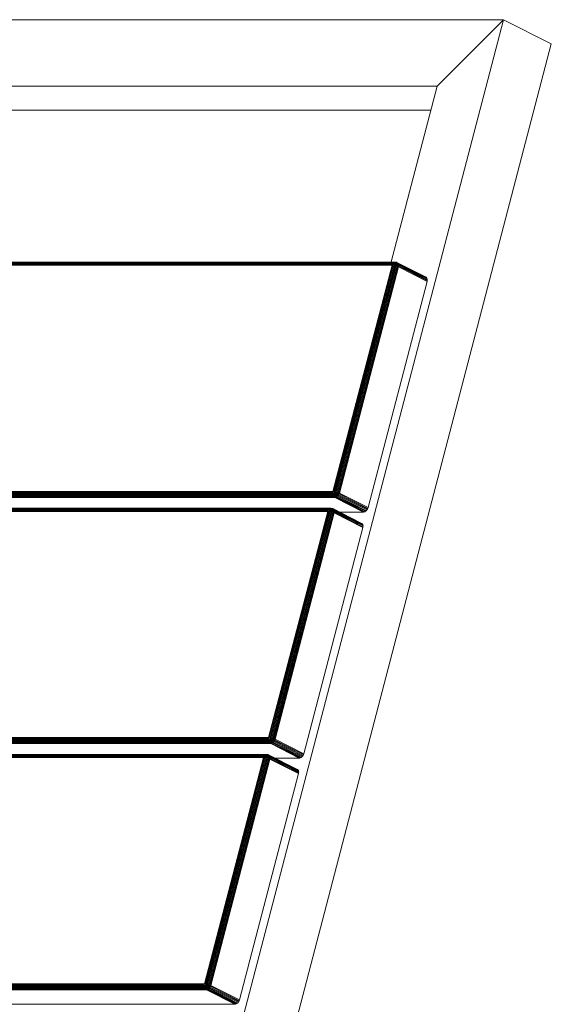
# Model space of a CAD drawing. Header units: millimetres. Extents: x -56182 to 286826, y -36685 to 98759.
# Tile 47 of 97: x -50226 to -50000, y 355 to 773. Entities that reach past the tile are written whole.
import ezdxf

# ---------------------------------------------------------------- set-up
doc = ezdxf.new("R2010")
doc.units = ezdxf.units.MM
doc.layers.add('Furniture-1', color=7, linetype='Continuous', lineweight=9, true_color=0xaaaaaa)
doc.layers.add('Kohvikutool-1', color=7, linetype='Continuous', lineweight=9, true_color=0xaaaaaa)

# ---------------------------------------------------------------- blocks, each defined once
blk = doc.blocks.new('MA_Kohvikultool - Kohvikutool_DWG-V226-Sisevaade 1')
at = {"layer": 'Kohvikutool-1'}
for p, q in [((-50333.69, 772.99), (-50020.37, 772.99)), ((-50020.37, 772.99), (-50130.84, 350.13)), ((-50048.62, 744.8), (-50020.37, 772.99)), ((-50020.37, 772.99), (-50048.62, 744.8)), ((-50020.37, 772.99), (-50000.13, 762.73)), ((-50000.13, 762.73), (-50020.37, 772.99)), ((-50110.61, 339.87), (-50000.13, 762.73)), ((-50048.62, 744.8), (-50320.16, 744.8)), ((-50068.26, 669.63), (-50048.62, 744.8)), ((-50299.93, 734.54), (-50051.3, 734.54)), ((-50371.06, 669.36), (-50067.49, 669.36)), ((-50370.84, 669.63), (-50067.27, 669.63)), ((-50370.59, 669.84), (-50067.02, 669.84)), ((-50370.31, 669.98), (-50066.74, 669.98)), ((-50370.02, 670.03), (-50066.45, 670.03)), ((-50067.65, 669.04), (-50067.49, 669.36)), ((-50067.49, 669.36), (-50067.27, 669.63)), ((-50067.44, 669.35), (-50067.14, 669.61)), ((-50067.14, 669.61), (-50067.31, 669.31)), ((-50067.31, 669.31), (-50067.01, 669.56)), ((-50067.27, 669.63), (-50067.02, 669.84)), ((-50067.14, 669.61), (-50067.27, 669.63)), ((-50067.24, 669.24), (-50067.01, 669.56)), ((-50067.24, 669.24), (-50066.9, 669.46)), ((-50067.18, 669.15), (-50066.9, 669.46)), ((-50067.18, 669.15), (-50066.81, 669.33)), ((-50066.85, 669.82), (-50067.14, 669.61)), ((-50067.14, 669.61), (-50067.01, 669.56)), ((-50067.14, 669.04), (-50066.81, 669.33)), ((-50067.14, 669.04), (-50066.76, 669.17)), ((-50067.13, 668.92), (-50066.76, 669.17)), ((-50067.02, 669.84), (-50066.74, 669.98)), ((-50066.85, 669.82), (-50067.02, 669.84)), ((-50067.01, 669.56), (-50066.68, 669.75)), ((-50067.01, 669.56), (-50066.9, 669.46)), ((-50066.9, 669.46), (-50066.54, 669.63)), ((-50066.9, 669.46), (-50066.81, 669.33)), ((-50066.54, 669.95), (-50066.85, 669.82)), ((-50066.85, 669.82), (-50066.68, 669.75)), ((-50066.81, 669.33), (-50066.43, 669.45)), ((-50066.81, 669.33), (-50066.76, 669.17)), ((-50066.76, 669.17), (-50066.35, 669.24)), ((-50066.76, 669.17), (-50066.74, 668.98)), ((-50066.74, 669.98), (-50066.45, 670.03)), ((-50066.54, 669.95), (-50066.74, 669.98)), ((-50066.68, 669.75), (-50066.34, 669.87)), ((-50066.68, 669.75), (-50066.54, 669.63)), ((-50066.23, 670), (-50066.54, 669.95)), ((-50066.54, 669.95), (-50066.34, 669.87)), ((-50066.54, 669.63), (-50066.17, 669.72)), ((-50066.54, 669.63), (-50066.43, 669.45)), ((-50066.45, 670.03), (-50066.18, 670)), ((-50066.23, 670), (-50066.45, 670.03)), ((-50066.43, 669.45), (-50066.04, 669.52)), ((-50066.43, 669.45), (-50066.35, 669.24)), ((-50066.35, 669.24), (-50065.95, 669.26)), ((-50066.35, 669.24), (-50066.32, 669)), ((-50066.34, 669.87), (-50066.01, 669.91)), ((-50066.34, 669.87), (-50066.17, 669.72)), ((-50065.94, 669.97), (-50066.23, 670)), ((-50066.23, 670), (-50066.01, 669.91)), ((-50066.18, 670), (-50065.92, 669.91)), ((-50065.94, 669.97), (-50066.18, 670)), ((-50066.17, 669.72), (-50065.82, 669.74)), ((-50066.17, 669.72), (-50066.04, 669.52)), ((-50066.04, 669.52), (-50065.67, 669.52)), ((-50066.04, 669.52), (-50065.95, 669.26)), ((-50066.01, 669.91), (-50065.71, 669.87)), ((-50066.01, 669.91), (-50065.82, 669.74)), ((-50065.95, 669.26), (-50065.58, 669.24)), ((-50065.95, 669.26), (-50065.92, 668.98)), ((-50065.71, 669.87), (-50065.94, 669.97)), ((-50065.94, 669.97), (-50065.68, 669.88)), ((-50065.92, 669.91), (-50053.78, 663.75)), ((-50065.68, 669.88), (-50065.92, 669.91)), ((-50065.82, 669.74), (-50065.51, 669.7)), ((-50065.82, 669.74), (-50065.67, 669.52)), ((-50065.51, 669.7), (-50065.71, 669.87)), ((-50065.71, 669.87), (-50065.45, 669.78)), ((-50065.45, 669.78), (-50065.68, 669.88)), ((-50053.54, 663.72), (-50065.68, 669.88)), ((-50065.67, 669.52), (-50065.35, 669.46)), ((-50065.67, 669.52), (-50065.58, 669.24)), ((-50065.58, 669.24), (-50065.25, 669.17)), ((-50065.58, 669.24), (-50065.54, 668.92)), ((-50065.35, 669.46), (-50065.51, 669.7)), ((-50065.51, 669.7), (-50065.24, 669.6)), ((-50065.24, 669.6), (-50065.45, 669.78)), ((-50065.45, 669.78), (-50053.3, 663.62)), ((-50065.25, 669.17), (-50065.35, 669.46)), ((-50065.35, 669.46), (-50065.08, 669.36)), ((-50065.21, 668.83), (-50065.25, 669.17)), ((-50065.25, 669.17), (-50064.98, 669.06)), ((-50065.08, 669.36), (-50065.24, 669.6)), ((-50065.24, 669.6), (-50053.1, 663.45)), ((-50064.98, 669.06), (-50065.08, 669.36)), ((-50065.08, 669.36), (-50052.94, 663.2)), ((-50371.33, 668.71), (-50067.76, 668.71)), ((-50371.22, 669.04), (-50067.65, 669.04)), ((-50067.76, 668.71), (-50092.87, 572.63)), ((-50092.59, 572.62), (-50067.49, 668.7)), ((-50092.26, 572.58), (-50067.16, 668.67)), ((-50091.88, 572.52), (-50066.78, 668.6)), ((-50091.49, 572.43), (-50066.38, 668.51)), ((-50091.09, 572.32), (-50065.99, 668.4)), ((-50090.72, 572.2), (-50065.62, 668.28)), ((-50090.39, 572.07), (-50065.29, 668.15)), ((-50065.02, 668.03), (-50090.12, 571.95)), ((-50067.76, 668.71), (-50067.65, 669.04)), ((-50067.48, 668.73), (-50067.76, 668.71)), ((-50067.14, 668.73), (-50067.49, 668.7)), ((-50067.16, 668.67), (-50066.78, 668.6)), ((-50067.14, 668.73), (-50066.75, 668.79)), ((-50067.13, 668.92), (-50066.74, 668.98)), ((-50067.13, 668.79), (-50066.74, 668.98)), ((-50066.75, 668.79), (-50067.13, 668.79)), ((-50066.78, 668.6), (-50066.75, 668.79)), ((-50066.78, 668.6), (-50066.38, 668.51)), ((-50066.74, 668.98), (-50066.75, 668.79)), ((-50066.75, 668.79), (-50066.34, 668.76)), ((-50066.74, 668.98), (-50066.32, 669)), ((-50066.38, 668.51), (-50066.34, 668.76)), ((-50066.38, 668.51), (-50065.99, 668.4)), ((-50066.32, 669), (-50066.34, 668.76)), ((-50066.34, 668.76), (-50065.93, 668.69)), ((-50066.32, 669), (-50065.92, 668.98)), ((-50065.99, 668.4), (-50065.93, 668.69)), ((-50065.99, 668.4), (-50065.62, 668.28)), ((-50065.92, 668.98), (-50065.93, 668.69)), ((-50065.93, 668.69), (-50065.55, 668.6)), ((-50065.92, 668.98), (-50065.54, 668.92)), ((-50065.62, 668.28), (-50065.29, 668.15)), ((-50065.54, 668.92), (-50065.55, 668.6)), ((-50065.55, 668.6), (-50065.23, 668.49)), ((-50065.54, 668.92), (-50065.21, 668.83)), ((-50065.29, 668.15), (-50065.02, 668.03)), ((-50065.23, 668.49), (-50065.21, 668.83)), ((-50065.23, 668.49), (-50064.96, 668.37)), ((-50065.21, 668.83), (-50064.94, 668.72)), ((-50052.88, 661.87), (-50065.02, 668.03)), ((-50064.94, 668.72), (-50064.98, 669.06)), ((-50064.98, 669.06), (-50052.84, 662.9)), ((-50064.96, 668.37), (-50064.94, 668.72)), ((-50064.96, 668.37), (-50052.81, 662.22)), ((-50064.94, 668.72), (-50052.8, 662.57)), ((-50077.98, 565.79), (-50052.88, 661.87)), ((-50053.78, 663.75), (-50056.59, 663.75)), ((-50053.78, 663.75), (-50053.54, 663.72)), ((-50053.54, 663.72), (-50053.3, 663.62)), ((-50053.3, 663.62), (-50053.1, 663.45)), ((-50053.1, 663.45), (-50052.94, 663.2)), ((-50052.94, 663.2), (-50052.84, 662.9)), ((-50052.81, 662.22), (-50052.88, 661.87)), ((-50052.84, 662.9), (-50052.8, 662.57)), ((-50052.8, 662.57), (-50052.81, 662.22)), ((-50092.95, 571.89), (-50396.52, 571.89)), ((-50092.93, 572.28), (-50396.5, 572.28)), ((-50092.91, 571.49), (-50396.48, 571.49)), ((-50092.87, 572.63), (-50396.43, 572.63)), ((-50092.82, 571.1), (-50396.39, 571.1)), ((-50092.67, 570.75), (-50396.23, 570.75)), ((-50396.04, 570.45), (-50092.47, 570.45)), ((-50092.24, 570.22), (-50395.81, 570.22)), ((-50395.58, 570.07), (-50092.01, 570.07)), ((-50092.95, 571.89), (-50092.91, 571.49)), ((-50092.9, 571.9), (-50092.93, 572.28)), ((-50092.91, 572.28), (-50092.87, 572.63)), ((-50092.91, 571.49), (-50092.77, 571.51)), ((-50092.91, 571.49), (-50092.82, 571.1)), ((-50092.9, 571.9), (-50092.77, 571.51)), ((-50092.87, 572.63), (-50092.59, 572.62)), ((-50092.86, 571.9), (-50092.61, 571.56)), ((-50092.77, 571.51), (-50092.86, 571.9)), ((-50092.82, 571.1), (-50092.63, 571.12)), ((-50092.82, 571.1), (-50092.67, 570.75)), ((-50092.61, 571.56), (-50092.77, 571.51)), ((-50092.77, 571.51), (-50092.63, 571.12)), ((-50092.75, 571.94), (-50092.45, 571.66)), ((-50092.75, 571.94), (-50092.61, 571.56)), ((-50092.67, 570.75), (-50092.45, 570.77)), ((-50092.67, 570.75), (-50092.47, 570.45)), ((-50092.64, 572), (-50092.3, 571.79)), ((-50092.64, 572), (-50092.45, 571.66)), ((-50092.43, 571.19), (-50092.63, 571.12)), ((-50092.63, 571.12), (-50092.45, 570.77)), ((-50092.45, 571.66), (-50092.61, 571.56)), ((-50092.61, 571.56), (-50092.43, 571.19)), ((-50092.26, 572.58), (-50092.59, 572.62)), ((-50092.54, 572.09), (-50092.15, 571.96)), ((-50092.54, 572.09), (-50092.3, 571.79)), ((-50092.23, 570.48), (-50092.47, 570.45)), ((-50092.47, 570.45), (-50092.24, 570.22)), ((-50092.3, 571.79), (-50092.45, 571.66)), ((-50092.45, 571.66), (-50092.22, 571.32)), ((-50092.21, 570.86), (-50092.45, 570.77)), ((-50092.45, 570.77), (-50092.23, 570.48)), ((-50092.44, 572.2), (-50092.04, 572.14)), ((-50092.44, 572.2), (-50092.15, 571.96)), ((-50092.22, 571.32), (-50092.43, 571.19)), ((-50092.43, 571.19), (-50092.21, 570.86)), ((-50091.95, 572.33), (-50092.36, 572.33)), ((-50092.36, 572.33), (-50092.04, 572.14)), ((-50092.15, 571.96), (-50092.3, 571.79)), ((-50092.3, 571.79), (-50092.02, 571.49)), ((-50092.28, 572.52), (-50091.95, 572.33)), ((-50092.26, 572.58), (-50091.88, 572.52)), ((-50091.99, 570.25), (-50092.24, 570.22)), ((-50092.24, 570.22), (-50092.01, 570.07)), ((-50091.96, 570.57), (-50092.23, 570.48)), ((-50092.23, 570.48), (-50091.99, 570.25)), ((-50092.02, 571.49), (-50092.22, 571.32)), ((-50092.22, 571.32), (-50091.96, 571)), ((-50091.96, 571), (-50092.21, 570.86)), ((-50092.21, 570.86), (-50091.96, 570.57)), ((-50092.04, 572.14), (-50092.15, 571.96)), ((-50092.15, 571.96), (-50091.84, 571.7)), ((-50091.95, 572.33), (-50092.04, 572.14)), ((-50092.04, 572.14), (-50091.68, 571.94)), ((-50091.84, 571.7), (-50092.02, 571.49)), ((-50092.02, 571.49), (-50091.72, 571.21)), ((-50092.01, 570.07), (-50091.75, 570.1)), ((-50092.01, 570.07), (-50079.87, 563.91)), ((-50091.99, 570.25), (-50091.71, 570.35)), ((-50091.99, 570.25), (-50091.75, 570.1)), ((-50091.72, 571.21), (-50091.96, 571)), ((-50091.96, 571), (-50091.69, 570.74)), ((-50091.69, 570.74), (-50091.96, 570.57)), ((-50091.96, 570.57), (-50091.71, 570.35)), ((-50091.95, 572.33), (-50091.88, 572.52)), ((-50091.57, 572.19), (-50091.95, 572.33)), ((-50091.88, 572.52), (-50091.49, 572.43)), ((-50091.68, 571.94), (-50091.84, 571.7)), ((-50091.84, 571.7), (-50091.5, 571.46)), ((-50091.75, 570.1), (-50091.46, 570.2)), ((-50091.75, 570.1), (-50079.6, 563.94)), ((-50091.5, 571.46), (-50091.72, 571.21)), ((-50091.72, 571.21), (-50091.42, 570.96)), ((-50091.71, 570.35), (-50091.42, 570.52)), ((-50091.71, 570.35), (-50091.46, 570.2)), ((-50091.42, 570.96), (-50091.69, 570.74)), ((-50091.69, 570.74), (-50091.42, 570.52)), ((-50091.57, 572.19), (-50091.68, 571.94)), ((-50091.68, 571.94), (-50091.32, 571.74)), ((-50091.57, 572.19), (-50091.49, 572.43)), ((-50091.18, 572.03), (-50091.57, 572.19)), ((-50091.32, 571.74), (-50091.5, 571.46)), ((-50091.5, 571.46), (-50091.18, 571.24)), ((-50091.49, 572.43), (-50091.09, 572.32)), ((-50091.46, 570.2), (-50091.17, 570.37)), ((-50091.46, 570.2), (-50079.32, 564.04)), ((-50091.18, 571.24), (-50091.42, 570.96)), ((-50091.42, 570.96), (-50091.13, 570.76)), ((-50091.42, 570.52), (-50091.13, 570.76)), ((-50091.42, 570.52), (-50091.17, 570.37)), ((-50091.18, 572.03), (-50091.32, 571.74)), ((-50091.32, 571.74), (-50090.98, 571.55)), ((-50091.18, 572.03), (-50091.09, 572.32)), ((-50090.82, 571.88), (-50091.18, 572.03)), ((-50090.98, 571.55), (-50091.18, 571.24)), ((-50091.18, 571.24), (-50090.88, 571.06)), ((-50091.17, 570.37), (-50090.88, 570.62)), ((-50091.17, 570.37), (-50079.02, 564.22)), ((-50091.13, 570.76), (-50090.88, 571.06)), ((-50091.13, 570.76), (-50090.88, 570.62)), ((-50091.09, 572.32), (-50090.72, 572.2)), ((-50090.82, 571.88), (-50090.98, 571.55)), ((-50090.98, 571.55), (-50090.67, 571.39)), ((-50090.88, 571.06), (-50090.67, 571.39)), ((-50090.88, 571.06), (-50090.62, 570.92)), ((-50090.88, 570.62), (-50090.62, 570.92)), ((-50090.88, 570.62), (-50078.74, 564.46)), ((-50090.82, 571.88), (-50090.72, 572.2)), ((-50090.5, 571.73), (-50090.82, 571.88)), ((-50090.72, 572.2), (-50090.39, 572.07)), ((-50090.67, 571.39), (-50090.5, 571.73)), ((-50090.67, 571.39), (-50090.4, 571.25)), ((-50090.62, 570.92), (-50090.4, 571.25)), ((-50090.62, 570.92), (-50078.48, 564.76)), ((-50090.5, 571.73), (-50090.39, 572.07)), ((-50090.5, 571.73), (-50090.24, 571.6)), ((-50090.4, 571.25), (-50090.24, 571.6)), ((-50090.4, 571.25), (-50078.26, 565.1)), ((-50090.39, 572.07), (-50090.12, 571.95)), ((-50090.24, 571.6), (-50090.12, 571.95)), ((-50078.1, 565.45), (-50090.24, 571.6)), ((-50090.12, 571.95), (-50077.98, 565.79)), ((-50094.8, 564.82), (-50398.37, 564.82)), ((-50094.59, 565.09), (-50398.16, 565.09)), ((-50094.33, 565.3), (-50397.9, 565.3)), ((-50094.05, 565.44), (-50397.62, 565.44)), ((-50093.77, 565.49), (-50397.34, 565.49)), ((-50094.8, 564.82), (-50094.96, 564.5)), ((-50094.8, 564.82), (-50094.59, 565.09)), ((-50094.75, 564.81), (-50094.45, 565.07)), ((-50094.45, 565.07), (-50094.62, 564.77)), ((-50094.62, 564.77), (-50094.32, 565.02)), ((-50094.59, 565.09), (-50094.33, 565.3)), ((-50094.45, 565.07), (-50094.59, 565.09)), ((-50094.55, 564.7), (-50094.32, 565.02)), ((-50094.55, 564.7), (-50094.21, 564.92)), ((-50094.49, 564.61), (-50094.21, 564.92)), ((-50094.49, 564.61), (-50094.13, 564.79)), ((-50094.16, 565.28), (-50094.45, 565.07)), ((-50094.45, 565.07), (-50094.32, 565.02)), ((-50094.45, 564.5), (-50094.13, 564.79)), ((-50094.45, 564.5), (-50094.07, 564.62)), ((-50094.44, 564.38), (-50094.07, 564.62)), ((-50094.33, 565.3), (-50094.05, 565.44)), ((-50094.16, 565.28), (-50094.33, 565.3)), ((-50094.32, 565.02), (-50093.99, 565.21)), ((-50094.32, 565.02), (-50094.21, 564.92)), ((-50094.21, 564.92), (-50093.85, 565.08)), ((-50094.21, 564.92), (-50094.13, 564.79)), ((-50093.85, 565.41), (-50094.16, 565.28)), ((-50094.16, 565.28), (-50093.99, 565.21)), ((-50094.13, 564.79), (-50093.74, 564.91)), ((-50094.13, 564.79), (-50094.07, 564.62)), ((-50094.07, 564.62), (-50093.67, 564.7)), ((-50094.07, 564.62), (-50094.05, 564.44)), ((-50094.05, 565.44), (-50093.77, 565.49)), ((-50093.85, 565.41), (-50094.05, 565.44)), ((-50093.99, 565.21), (-50093.65, 565.33)), ((-50093.99, 565.21), (-50093.85, 565.08)), ((-50093.54, 565.46), (-50093.85, 565.41)), ((-50093.85, 565.41), (-50093.65, 565.33)), ((-50093.85, 565.08), (-50093.48, 565.18)), ((-50093.85, 565.08), (-50093.74, 564.91)), ((-50093.77, 565.49), (-50093.49, 565.46)), ((-50093.54, 565.46), (-50093.77, 565.49)), ((-50093.74, 564.91), (-50093.35, 564.98)), ((-50093.74, 564.91), (-50093.67, 564.7)), ((-50093.67, 564.7), (-50093.26, 564.72)), ((-50093.67, 564.7), (-50093.64, 564.46)), ((-50093.65, 565.33), (-50093.32, 565.37)), ((-50093.65, 565.33), (-50093.48, 565.18)), ((-50093.25, 565.43), (-50093.54, 565.46)), ((-50093.54, 565.46), (-50093.32, 565.37)), ((-50093.49, 565.46), (-50093.23, 565.37)), ((-50093.25, 565.43), (-50093.49, 565.46)), ((-50093.48, 565.18), (-50093.13, 565.2)), ((-50093.48, 565.18), (-50093.35, 564.98)), ((-50093.35, 564.98), (-50092.98, 564.98)), ((-50093.35, 564.98), (-50093.26, 564.72)), ((-50093.32, 565.37), (-50093.02, 565.33)), ((-50093.32, 565.37), (-50093.13, 565.2)), ((-50093.26, 564.72), (-50092.89, 564.7)), ((-50093.26, 564.72), (-50093.23, 564.44)), ((-50093.02, 565.33), (-50093.25, 565.43)), ((-50093.25, 565.43), (-50092.99, 565.34)), ((-50093.23, 565.37), (-50081.09, 559.21)), ((-50092.99, 565.34), (-50093.23, 565.37)), ((-50093.13, 565.2), (-50092.82, 565.16)), ((-50093.13, 565.2), (-50092.98, 564.98)), ((-50092.82, 565.16), (-50093.02, 565.33)), ((-50093.02, 565.33), (-50092.76, 565.24)), ((-50092.76, 565.24), (-50092.99, 565.34)), ((-50080.85, 559.18), (-50092.99, 565.34)), ((-50092.98, 564.98), (-50092.66, 564.92)), ((-50092.98, 564.98), (-50092.89, 564.7)), ((-50092.89, 564.7), (-50092.56, 564.62)), ((-50092.89, 564.7), (-50092.85, 564.38)), ((-50092.66, 564.92), (-50092.82, 565.16)), ((-50092.82, 565.16), (-50092.55, 565.06)), ((-50092.55, 565.06), (-50092.76, 565.24)), ((-50080.62, 559.08), (-50092.76, 565.24)), ((-50092.56, 564.62), (-50092.66, 564.92)), ((-50092.66, 564.92), (-50092.39, 564.82)), ((-50092.52, 564.29), (-50092.56, 564.62)), ((-50092.56, 564.62), (-50092.29, 564.52)), ((-50092.39, 564.82), (-50092.55, 565.06)), ((-50092.55, 565.06), (-50080.41, 558.91)), ((-50092.29, 564.52), (-50092.39, 564.82)), ((-50092.39, 564.82), (-50080.25, 558.66)), ((-50078.74, 564.46), (-50078.48, 564.76)), ((-50078.48, 564.76), (-50078.26, 565.1)), ((-50078.26, 565.1), (-50078.1, 565.45)), ((-50078.1, 565.45), (-50077.98, 565.79)), ((-50398.64, 564.17), (-50095.07, 564.17)), ((-50398.53, 564.5), (-50094.96, 564.5)), ((-50095.07, 564.17), (-50120.18, 468.09)), ((-50094.8, 564.16), (-50119.9, 468.08)), ((-50094.47, 564.12), (-50119.57, 468.04)), ((-50094.09, 564.06), (-50119.2, 467.98)), ((-50093.7, 563.97), (-50118.8, 467.89)), ((-50093.3, 563.86), (-50118.4, 467.78)), ((-50092.93, 563.74), (-50118.03, 467.66)), ((-50092.6, 563.61), (-50117.7, 467.53)), ((-50092.33, 563.49), (-50117.44, 467.41)), ((-50095.07, 564.17), (-50094.96, 564.5)), ((-50094.79, 564.19), (-50095.07, 564.17)), ((-50094.46, 564.19), (-50094.8, 564.16)), ((-50094.47, 564.12), (-50094.09, 564.06)), ((-50094.46, 564.19), (-50094.06, 564.25)), ((-50094.44, 564.38), (-50094.05, 564.44)), ((-50094.44, 564.25), (-50094.05, 564.44)), ((-50094.06, 564.25), (-50094.44, 564.25)), ((-50094.09, 564.06), (-50094.06, 564.25)), ((-50094.09, 564.06), (-50093.7, 563.97)), ((-50094.05, 564.44), (-50094.06, 564.25)), ((-50094.06, 564.25), (-50093.65, 564.21)), ((-50094.05, 564.44), (-50093.64, 564.46)), ((-50093.7, 563.97), (-50093.65, 564.21)), ((-50093.7, 563.97), (-50093.3, 563.86)), ((-50093.64, 564.46), (-50093.65, 564.21)), ((-50093.65, 564.21), (-50093.24, 564.15)), ((-50093.64, 564.46), (-50093.23, 564.44)), ((-50093.3, 563.86), (-50093.24, 564.15)), ((-50093.3, 563.91), (-50079.87, 563.91)), ((-50093.3, 563.86), (-50092.93, 563.74)), ((-50093.23, 564.44), (-50093.24, 564.15)), ((-50093.24, 564.15), (-50092.87, 564.06)), ((-50093.23, 564.44), (-50092.85, 564.38)), ((-50092.93, 563.74), (-50092.6, 563.61)), ((-50092.85, 564.38), (-50092.87, 564.06)), ((-50092.87, 564.06), (-50092.54, 563.95)), ((-50092.85, 564.38), (-50092.52, 564.29)), ((-50092.6, 563.61), (-50092.33, 563.49)), ((-50092.54, 563.95), (-50092.52, 564.29)), ((-50092.54, 563.95), (-50092.27, 563.83)), ((-50092.52, 564.29), (-50092.25, 564.18)), ((-50080.19, 557.33), (-50092.33, 563.49)), ((-50092.25, 564.18), (-50092.29, 564.52)), ((-50092.29, 564.52), (-50080.15, 558.36)), ((-50092.27, 563.83), (-50092.25, 564.18)), ((-50092.27, 563.83), (-50080.13, 557.67)), ((-50092.25, 564.18), (-50080.11, 558.02)), ((-50079.87, 563.91), (-50079.6, 563.94)), ((-50079.6, 563.94), (-50079.32, 564.04)), ((-50079.32, 564.04), (-50079.02, 564.22)), ((-50079.02, 564.22), (-50078.74, 564.46)), ((-50105.29, 461.25), (-50080.19, 557.33)), ((-50081.09, 559.21), (-50083.9, 559.21)), ((-50081.09, 559.21), (-50080.85, 559.18)), ((-50080.85, 559.18), (-50080.62, 559.08)), ((-50080.62, 559.08), (-50080.41, 558.91)), ((-50080.41, 558.91), (-50080.25, 558.66)), ((-50080.25, 558.66), (-50080.15, 558.36)), ((-50080.13, 557.67), (-50080.19, 557.33)), ((-50080.15, 558.36), (-50080.11, 558.02)), ((-50080.11, 558.02), (-50080.13, 557.67)), ((-50423.83, 467.35), (-50120.26, 467.35)), ((-50120.24, 467.74), (-50423.81, 467.74)), ((-50120.23, 466.95), (-50423.8, 466.95)), ((-50120.18, 468.09), (-50423.75, 468.09)), ((-50423.7, 466.56), (-50120.13, 466.56)), ((-50423.55, 466.21), (-50119.98, 466.21)), ((-50423.35, 465.91), (-50119.78, 465.91)), ((-50423.13, 465.68), (-50119.56, 465.68)), ((-50422.89, 465.53), (-50119.32, 465.53)), ((-50120.22, 467.74), (-50120.26, 467.35)), ((-50120.23, 466.95), (-50120.17, 467.36)), ((-50120.21, 467.36), (-50120.23, 466.95)), ((-50120.08, 466.97), (-50120.23, 466.95)), ((-50120.23, 466.95), (-50120.13, 466.56)), ((-50120.18, 468.09), (-50120.22, 467.74)), ((-50120.18, 468.09), (-50119.9, 468.08)), ((-50120.17, 467.36), (-50119.93, 467.02)), ((-50120.17, 467.36), (-50120.08, 466.97)), ((-50119.94, 466.58), (-50120.13, 466.56)), ((-50120.13, 466.56), (-50119.98, 466.21)), ((-50119.93, 467.02), (-50120.08, 466.97)), ((-50120.08, 466.97), (-50119.94, 466.58)), ((-50120.06, 467.4), (-50119.77, 467.12)), ((-50120.06, 467.4), (-50119.93, 467.02)), ((-50119.76, 466.23), (-50119.98, 466.21)), ((-50119.98, 466.21), (-50119.78, 465.91)), ((-50119.95, 467.46), (-50119.61, 467.25)), ((-50119.95, 467.46), (-50119.77, 467.12)), ((-50119.74, 466.65), (-50119.94, 466.58)), ((-50119.94, 466.58), (-50119.76, 466.23)), ((-50119.77, 467.12), (-50119.93, 467.02)), ((-50119.93, 467.02), (-50119.74, 466.65)), ((-50119.9, 468.08), (-50119.57, 468.04)), ((-50119.85, 467.55), (-50119.47, 467.42)), ((-50119.85, 467.55), (-50119.61, 467.25)), ((-50119.54, 465.94), (-50119.78, 465.91)), ((-50119.78, 465.91), (-50119.56, 465.68)), ((-50119.61, 467.25), (-50119.77, 467.12)), ((-50119.77, 467.12), (-50119.53, 466.78)), ((-50119.52, 466.32), (-50119.76, 466.23)), ((-50119.76, 466.23), (-50119.54, 465.94)), ((-50119.75, 467.66), (-50119.35, 467.6)), ((-50119.75, 467.66), (-50119.47, 467.42)), ((-50119.53, 466.78), (-50119.74, 466.65)), ((-50119.74, 466.65), (-50119.52, 466.32)), ((-50119.26, 467.79), (-50119.67, 467.79)), ((-50119.67, 467.79), (-50119.35, 467.6)), ((-50119.47, 467.42), (-50119.61, 467.25)), ((-50119.61, 467.25), (-50119.33, 466.95)), ((-50119.59, 467.98), (-50119.26, 467.79)), ((-50119.57, 468.04), (-50119.2, 467.98)), ((-50119.3, 465.71), (-50119.56, 465.68)), ((-50119.56, 465.68), (-50119.32, 465.53)), ((-50119.27, 466.03), (-50119.54, 465.94)), ((-50119.54, 465.94), (-50119.3, 465.71)), ((-50119.33, 466.95), (-50119.53, 466.78)), ((-50119.53, 466.78), (-50119.27, 466.46)), ((-50119.27, 466.46), (-50119.52, 466.32)), ((-50119.52, 466.32), (-50119.27, 466.03)), ((-50119.35, 467.6), (-50119.47, 467.42)), ((-50119.47, 467.42), (-50119.15, 467.16)), ((-50119.26, 467.79), (-50119.35, 467.6)), ((-50119.35, 467.6), (-50118.99, 467.4)), ((-50119.15, 467.16), (-50119.33, 466.95)), ((-50119.33, 466.95), (-50119.03, 466.67)), ((-50119.32, 465.53), (-50119.06, 465.56)), ((-50119.32, 465.53), (-50107.18, 459.37)), ((-50119.3, 465.71), (-50119.02, 465.81)), ((-50119.3, 465.71), (-50119.06, 465.56)), ((-50119.03, 466.67), (-50119.27, 466.46)), ((-50119.27, 466.46), (-50119, 466.19)), ((-50119, 466.19), (-50119.27, 466.03)), ((-50119.27, 466.03), (-50119.02, 465.81)), ((-50119.26, 467.79), (-50119.2, 467.98)), ((-50118.88, 467.65), (-50119.26, 467.79)), ((-50119.2, 467.98), (-50118.8, 467.89)), ((-50118.99, 467.4), (-50119.15, 467.16)), ((-50119.15, 467.16), (-50118.82, 466.92)), ((-50119.06, 465.56), (-50118.77, 465.66)), ((-50119.06, 465.56), (-50106.92, 459.4)), ((-50118.82, 466.92), (-50119.03, 466.67)), ((-50119.03, 466.67), (-50118.73, 466.42)), ((-50119.02, 465.81), (-50118.73, 465.98)), ((-50119.02, 465.81), (-50118.77, 465.66)), ((-50118.73, 466.42), (-50119, 466.19)), ((-50119, 466.19), (-50118.73, 465.98)), ((-50118.88, 467.65), (-50118.99, 467.4)), ((-50118.99, 467.4), (-50118.63, 467.2)), ((-50118.88, 467.65), (-50118.8, 467.89)), ((-50118.49, 467.49), (-50118.88, 467.65)), ((-50118.63, 467.2), (-50118.82, 466.92)), ((-50118.82, 466.92), (-50118.49, 466.7)), ((-50118.8, 467.89), (-50118.4, 467.78)), ((-50118.77, 465.66), (-50118.48, 465.83)), ((-50118.77, 465.66), (-50106.63, 459.5)), ((-50118.49, 466.7), (-50118.73, 466.42)), ((-50118.73, 466.42), (-50118.45, 466.22)), ((-50118.73, 465.98), (-50118.45, 466.22)), ((-50118.73, 465.98), (-50118.48, 465.83)), ((-50118.49, 467.49), (-50118.63, 467.2)), ((-50118.63, 467.2), (-50118.29, 467.01)), ((-50118.49, 467.49), (-50118.4, 467.78)), ((-50118.13, 467.34), (-50118.49, 467.49)), ((-50118.29, 467.01), (-50118.49, 466.7)), ((-50118.49, 466.7), (-50118.19, 466.52)), ((-50118.48, 465.83), (-50118.19, 466.08)), ((-50118.48, 465.83), (-50106.34, 459.68)), ((-50118.45, 466.22), (-50118.19, 466.52)), ((-50118.45, 466.22), (-50118.19, 466.08)), ((-50118.4, 467.78), (-50118.03, 467.66)), ((-50118.13, 467.34), (-50118.29, 467.01)), ((-50118.29, 467.01), (-50117.98, 466.85)), ((-50118.19, 466.52), (-50117.98, 466.85)), ((-50118.19, 466.52), (-50117.93, 466.38)), ((-50118.19, 466.08), (-50117.93, 466.38)), ((-50118.19, 466.08), (-50106.05, 459.92)), ((-50118.13, 467.34), (-50118.03, 467.66)), ((-50117.81, 467.19), (-50118.13, 467.34)), ((-50118.03, 467.66), (-50117.7, 467.53)), ((-50117.98, 466.85), (-50117.81, 467.19)), ((-50117.98, 466.85), (-50117.71, 466.71)), ((-50117.93, 466.38), (-50117.71, 466.71)), ((-50117.93, 466.38), (-50105.79, 460.22)), ((-50117.81, 467.19), (-50117.7, 467.53)), ((-50117.81, 467.19), (-50117.55, 467.06)), ((-50117.71, 466.71), (-50117.55, 467.06)), ((-50117.71, 466.71), (-50105.57, 460.56)), ((-50117.7, 467.53), (-50117.44, 467.41)), ((-50117.55, 467.06), (-50117.44, 467.41)), ((-50117.55, 467.06), (-50105.41, 460.91)), ((-50117.44, 467.41), (-50105.29, 461.25)), ((-50122.11, 460.28), (-50425.68, 460.28)), ((-50425.47, 460.55), (-50121.9, 460.55)), ((-50121.64, 460.76), (-50425.21, 460.76)), ((-50121.36, 460.9), (-50424.93, 460.9)), ((-50121.08, 460.95), (-50424.65, 460.95)), ((-50122.27, 459.96), (-50122.11, 460.28)), ((-50122.11, 460.28), (-50121.9, 460.55)), ((-50122.11, 460.28), (-50121.76, 460.53)), ((-50121.76, 460.53), (-50121.94, 460.23)), ((-50121.94, 460.23), (-50121.64, 460.48)), ((-50121.9, 460.55), (-50121.64, 460.76)), ((-50121.9, 460.55), (-50121.76, 460.53)), ((-50121.86, 460.16), (-50121.64, 460.48)), ((-50121.86, 460.16), (-50121.52, 460.38)), ((-50121.8, 460.07), (-50121.52, 460.38)), ((-50121.8, 460.07), (-50121.44, 460.25)), ((-50121.47, 460.74), (-50121.76, 460.53)), ((-50121.76, 460.53), (-50121.64, 460.48)), ((-50121.76, 459.96), (-50121.44, 460.25)), ((-50121.76, 459.96), (-50121.38, 460.08)), ((-50121.75, 459.84), (-50121.38, 460.08)), ((-50121.64, 460.76), (-50121.36, 460.9)), ((-50121.64, 460.76), (-50121.47, 460.74)), ((-50121.64, 460.48), (-50121.31, 460.67)), ((-50121.64, 460.48), (-50121.52, 460.38)), ((-50121.52, 460.38), (-50121.16, 460.54)), ((-50121.52, 460.38), (-50121.44, 460.25)), ((-50121.16, 460.87), (-50121.47, 460.74)), ((-50121.47, 460.74), (-50121.31, 460.67)), ((-50121.44, 460.25), (-50121.05, 460.37)), ((-50121.44, 460.25), (-50121.38, 460.08)), ((-50121.38, 460.08), (-50120.98, 460.16)), ((-50121.38, 460.08), (-50121.36, 459.9)), ((-50121.36, 460.9), (-50121.08, 460.95)), ((-50121.36, 460.9), (-50121.16, 460.87)), ((-50121.31, 460.67), (-50120.96, 460.78)), ((-50121.31, 460.67), (-50121.16, 460.54)), ((-50120.85, 460.92), (-50121.16, 460.87)), ((-50121.16, 460.87), (-50120.96, 460.78)), ((-50121.16, 460.54), (-50120.79, 460.64)), ((-50121.16, 460.54), (-50121.05, 460.37)), ((-50121.08, 460.95), (-50120.8, 460.92)), ((-50121.08, 460.95), (-50120.85, 460.92)), ((-50121.05, 460.37), (-50120.66, 460.43)), ((-50121.05, 460.37), (-50120.98, 460.16)), ((-50120.98, 460.16), (-50120.58, 460.18)), ((-50120.98, 460.16), (-50120.95, 459.92)), ((-50120.96, 460.78), (-50120.63, 460.82)), ((-50120.96, 460.78), (-50120.79, 460.64)), ((-50120.56, 460.89), (-50120.85, 460.92)), ((-50120.85, 460.92), (-50120.63, 460.82)), ((-50120.8, 460.92), (-50120.55, 460.83)), ((-50120.8, 460.92), (-50120.56, 460.89)), ((-50120.79, 460.64), (-50120.44, 460.66)), ((-50120.79, 460.64), (-50120.66, 460.43)), ((-50120.66, 460.43), (-50120.3, 460.44)), ((-50120.66, 460.43), (-50120.58, 460.18)), ((-50120.63, 460.82), (-50120.33, 460.79)), ((-50120.63, 460.82), (-50120.44, 460.66)), ((-50120.58, 460.18), (-50120.2, 460.16)), ((-50120.58, 460.18), (-50120.54, 459.9)), ((-50120.33, 460.79), (-50120.56, 460.89)), ((-50120.56, 460.89), (-50120.3, 460.8)), ((-50120.55, 460.83), (-50108.41, 454.67)), ((-50120.3, 460.8), (-50120.55, 460.83)), ((-50120.44, 460.66), (-50120.13, 460.62)), ((-50120.44, 460.66), (-50120.3, 460.44)), ((-50120.13, 460.62), (-50120.33, 460.79)), ((-50120.33, 460.79), (-50120.07, 460.7)), ((-50120.07, 460.7), (-50120.3, 460.8)), ((-50108.16, 454.64), (-50120.3, 460.8)), ((-50120.3, 460.44), (-50119.97, 460.38)), ((-50120.3, 460.44), (-50120.2, 460.16)), ((-50120.2, 460.16), (-50119.87, 460.08)), ((-50120.2, 460.16), (-50120.16, 459.84)), ((-50119.97, 460.38), (-50120.13, 460.62)), ((-50120.13, 460.62), (-50119.86, 460.52)), ((-50119.86, 460.52), (-50120.07, 460.7)), ((-50107.93, 454.54), (-50120.07, 460.7)), ((-50119.87, 460.08), (-50119.97, 460.38)), ((-50119.97, 460.38), (-50119.71, 460.28)), ((-50119.83, 459.75), (-50119.87, 460.08)), ((-50119.87, 460.08), (-50119.6, 459.98)), ((-50119.71, 460.28), (-50119.86, 460.52)), ((-50107.72, 454.36), (-50119.86, 460.52)), ((-50119.6, 459.98), (-50119.71, 460.28)), ((-50107.56, 454.12), (-50119.71, 460.28)), ((-50106.05, 459.92), (-50105.79, 460.22)), ((-50105.79, 460.22), (-50105.57, 460.56)), ((-50105.57, 460.56), (-50105.41, 460.91)), ((-50105.41, 460.91), (-50105.29, 461.25)), ((-50425.96, 459.63), (-50122.39, 459.63)), ((-50425.84, 459.96), (-50122.27, 459.96)), ((-50122.39, 459.63), (-50147.49, 363.55)), ((-50122.11, 459.62), (-50147.21, 363.54)), ((-50121.78, 459.58), (-50146.88, 363.5)), ((-50121.4, 459.52), (-50146.51, 363.44)), ((-50121.01, 459.43), (-50146.11, 363.35)), ((-50120.61, 459.32), (-50145.71, 363.24)), ((-50120.24, 459.2), (-50145.34, 363.12)), ((-50119.91, 459.07), (-50145.02, 362.99)), ((-50119.65, 458.95), (-50144.75, 362.86)), ((-50122.39, 459.63), (-50122.27, 459.96)), ((-50122.1, 459.65), (-50122.39, 459.63)), ((-50122.11, 459.62), (-50121.77, 459.65)), ((-50121.78, 459.58), (-50121.37, 459.71)), ((-50121.78, 459.58), (-50121.4, 459.52)), ((-50121.75, 459.84), (-50121.36, 459.9)), ((-50121.75, 459.71), (-50121.36, 459.9)), ((-50121.75, 459.71), (-50121.37, 459.71)), ((-50121.37, 459.71), (-50121.4, 459.52)), ((-50121.4, 459.52), (-50121.01, 459.43)), ((-50121.36, 459.9), (-50121.37, 459.71)), ((-50121.37, 459.71), (-50120.96, 459.67)), ((-50121.36, 459.9), (-50120.95, 459.92)), ((-50120.96, 459.67), (-50121.01, 459.43)), ((-50121.01, 459.43), (-50120.61, 459.32)), ((-50120.95, 459.92), (-50120.96, 459.67)), ((-50120.96, 459.67), (-50120.55, 459.61)), ((-50120.95, 459.92), (-50120.54, 459.9)), ((-50120.55, 459.61), (-50120.61, 459.32)), ((-50120.61, 459.37), (-50107.18, 459.37)), ((-50120.61, 459.32), (-50120.24, 459.2)), ((-50120.54, 459.9), (-50120.55, 459.61)), ((-50120.55, 459.61), (-50120.18, 459.52)), ((-50120.54, 459.9), (-50120.16, 459.84)), ((-50120.24, 459.2), (-50119.91, 459.07)), ((-50120.16, 459.84), (-50120.18, 459.52)), ((-50120.18, 459.52), (-50119.85, 459.41)), ((-50120.16, 459.84), (-50119.83, 459.75)), ((-50119.91, 459.07), (-50119.65, 458.95)), ((-50119.85, 459.41), (-50119.83, 459.75)), ((-50119.85, 459.41), (-50119.58, 459.29)), ((-50119.83, 459.75), (-50119.56, 459.64)), ((-50107.5, 452.79), (-50119.65, 458.95)), ((-50119.56, 459.64), (-50119.6, 459.98)), ((-50107.46, 453.82), (-50119.6, 459.98)), ((-50119.58, 459.29), (-50119.56, 459.64)), ((-50107.44, 453.13), (-50119.58, 459.29)), ((-50107.42, 453.48), (-50119.56, 459.64)), ((-50107.18, 459.37), (-50106.92, 459.4)), ((-50106.92, 459.4), (-50106.63, 459.5)), ((-50106.63, 459.5), (-50106.34, 459.68)), ((-50106.34, 459.68), (-50106.05, 459.92)), ((-50132.61, 356.71), (-50107.5, 452.79)), ((-50108.41, 454.67), (-50111.21, 454.67)), ((-50108.41, 454.67), (-50108.16, 454.64)), ((-50108.16, 454.64), (-50107.93, 454.54)), ((-50107.93, 454.54), (-50107.72, 454.36)), ((-50107.72, 454.36), (-50107.56, 454.12)), ((-50107.56, 454.12), (-50107.46, 453.82)), ((-50107.44, 453.13), (-50107.5, 452.79)), ((-50107.46, 453.82), (-50107.42, 453.48)), ((-50107.42, 453.48), (-50107.44, 453.13)), ((-50147.57, 362.81), (-50451.14, 362.81)), ((-50147.56, 363.2), (-50451.12, 363.2)), ((-50147.54, 362.41), (-50451.11, 362.41)), ((-50147.49, 363.55), (-50451.06, 363.55)), ((-50147.44, 362.02), (-50451.01, 362.02)), ((-50450.86, 361.67), (-50147.29, 361.67)), ((-50147.09, 361.37), (-50450.66, 361.37)), ((-50450.44, 361.14), (-50146.87, 361.14)), ((-50450.2, 360.99), (-50146.63, 360.99)), ((-50147.57, 362.81), (-50147.54, 362.41)), ((-50147.53, 362.81), (-50147.56, 363.2)), ((-50147.54, 362.41), (-50147.39, 362.43)), ((-50147.54, 362.41), (-50147.44, 362.02)), ((-50147.53, 363.2), (-50147.49, 363.55)), ((-50147.53, 362.81), (-50147.39, 362.43)), ((-50147.49, 363.55), (-50147.21, 363.54)), ((-50147.48, 362.82), (-50147.24, 362.48)), ((-50147.39, 362.43), (-50147.48, 362.82)), ((-50147.44, 362.02), (-50147.26, 362.04)), ((-50147.44, 362.02), (-50147.29, 361.67)), ((-50147.24, 362.48), (-50147.39, 362.43)), ((-50147.39, 362.43), (-50147.26, 362.04)), ((-50147.37, 362.86), (-50147.08, 362.58)), ((-50147.37, 362.86), (-50147.24, 362.48)), ((-50147.29, 361.67), (-50147.07, 361.69)), ((-50147.29, 361.67), (-50147.09, 361.37)), ((-50147.26, 362.92), (-50146.92, 362.71)), ((-50147.26, 362.92), (-50147.08, 362.58)), ((-50147.05, 362.11), (-50147.26, 362.04)), ((-50147.26, 362.04), (-50147.07, 361.69)), ((-50147.08, 362.58), (-50147.24, 362.48)), ((-50147.24, 362.48), (-50147.05, 362.11)), ((-50147.21, 363.54), (-50146.88, 363.5)), ((-50147.16, 363.01), (-50146.78, 362.87)), ((-50147.16, 363.01), (-50146.92, 362.71)), ((-50147.09, 361.37), (-50146.85, 361.4)), ((-50147.09, 361.37), (-50146.87, 361.14)), ((-50146.92, 362.71), (-50147.08, 362.58)), ((-50147.08, 362.58), (-50146.85, 362.24)), ((-50146.83, 361.78), (-50147.07, 361.69)), ((-50147.07, 361.69), (-50146.85, 361.4)), ((-50147.06, 363.12), (-50146.66, 363.06)), ((-50147.06, 363.12), (-50146.78, 362.87)), ((-50146.85, 362.24), (-50147.05, 362.11)), ((-50147.05, 362.11), (-50146.83, 361.78)), ((-50146.57, 363.25), (-50146.98, 363.25)), ((-50146.98, 363.25), (-50146.66, 363.06)), ((-50146.78, 362.87), (-50146.92, 362.71)), ((-50146.92, 362.71), (-50146.64, 362.41)), ((-50146.88, 363.5), (-50146.51, 363.44)), ((-50146.88, 363.5), (-50146.57, 363.25)), ((-50146.61, 361.17), (-50146.87, 361.14)), ((-50146.87, 361.14), (-50146.63, 360.99)), ((-50146.64, 362.41), (-50146.85, 362.24)), ((-50146.85, 362.24), (-50146.58, 361.92)), ((-50146.58, 361.49), (-50146.85, 361.4)), ((-50146.85, 361.4), (-50146.61, 361.17)), ((-50146.58, 361.92), (-50146.83, 361.78)), ((-50146.83, 361.78), (-50146.58, 361.49)), ((-50146.66, 363.06), (-50146.78, 362.87)), ((-50146.78, 362.87), (-50146.46, 362.62)), ((-50146.57, 363.25), (-50146.66, 363.06)), ((-50146.66, 363.06), (-50146.31, 362.86)), ((-50146.46, 362.62), (-50146.64, 362.41)), ((-50146.64, 362.41), (-50146.34, 362.13)), ((-50146.63, 360.99), (-50146.37, 361.02)), ((-50146.63, 360.99), (-50134.49, 354.83)), ((-50146.61, 361.17), (-50146.33, 361.27)), ((-50146.37, 361.02), (-50146.61, 361.17)), ((-50146.34, 362.13), (-50146.58, 361.92)), ((-50146.58, 361.92), (-50146.31, 361.65)), ((-50146.31, 361.65), (-50146.58, 361.49)), ((-50146.58, 361.49), (-50146.33, 361.27)), ((-50146.51, 363.44), (-50146.57, 363.25)), ((-50146.19, 363.11), (-50146.57, 363.25)), ((-50146.51, 363.44), (-50146.11, 363.35)), ((-50146.31, 362.86), (-50146.46, 362.62)), ((-50146.46, 362.62), (-50146.13, 362.38)), ((-50146.37, 361.02), (-50146.08, 361.12)), ((-50146.37, 361.02), (-50134.23, 354.86)), ((-50146.13, 362.38), (-50146.34, 362.13)), ((-50146.34, 362.13), (-50146.04, 361.88)), ((-50146.33, 361.27), (-50146.04, 361.44)), ((-50146.08, 361.12), (-50146.33, 361.27)), ((-50146.19, 363.11), (-50146.31, 362.86)), ((-50146.31, 362.86), (-50145.95, 362.66)), ((-50146.04, 361.88), (-50146.31, 361.65)), ((-50146.31, 361.65), (-50146.04, 361.44)), ((-50146.11, 363.35), (-50146.19, 363.11)), ((-50145.81, 362.95), (-50146.19, 363.11)), ((-50145.95, 362.66), (-50146.13, 362.38)), ((-50146.13, 362.38), (-50145.8, 362.16)), ((-50146.11, 363.35), (-50145.71, 363.24)), ((-50146.08, 361.12), (-50145.79, 361.29)), ((-50133.94, 354.96), (-50146.08, 361.12)), ((-50145.8, 362.16), (-50146.04, 361.88)), ((-50146.04, 361.88), (-50145.76, 361.68)), ((-50146.04, 361.44), (-50145.76, 361.68)), ((-50145.79, 361.29), (-50146.04, 361.44)), ((-50145.81, 362.95), (-50145.95, 362.66)), ((-50145.95, 362.66), (-50145.6, 362.47)), ((-50145.71, 363.24), (-50145.81, 362.95)), ((-50145.45, 362.8), (-50145.81, 362.95)), ((-50145.6, 362.47), (-50145.8, 362.16)), ((-50145.8, 362.16), (-50145.5, 361.98)), ((-50145.79, 361.29), (-50145.5, 361.54)), ((-50133.65, 355.14), (-50145.79, 361.29)), ((-50145.76, 361.68), (-50145.5, 361.98)), ((-50145.5, 361.54), (-50145.76, 361.68)), ((-50145.71, 363.24), (-50145.34, 363.12)), ((-50145.45, 362.8), (-50145.6, 362.47)), ((-50145.6, 362.47), (-50145.29, 362.31)), ((-50145.5, 361.98), (-50145.29, 362.31)), ((-50145.24, 361.84), (-50145.5, 361.98)), ((-50145.5, 361.54), (-50145.24, 361.84)), ((-50133.36, 355.38), (-50145.5, 361.54)), ((-50145.34, 363.12), (-50145.45, 362.8)), ((-50145.13, 362.65), (-50145.45, 362.8)), ((-50145.34, 363.12), (-50145.02, 362.99)), ((-50145.29, 362.31), (-50145.13, 362.65)), ((-50145.03, 362.17), (-50145.29, 362.31)), ((-50145.24, 361.84), (-50145.03, 362.17)), ((-50133.1, 355.68), (-50145.24, 361.84)), ((-50145.02, 362.99), (-50145.13, 362.65)), ((-50144.86, 362.52), (-50145.13, 362.65)), ((-50145.03, 362.17), (-50144.86, 362.52)), ((-50132.88, 356.02), (-50145.03, 362.17)), ((-50145.02, 362.99), (-50144.75, 362.86)), ((-50144.86, 362.52), (-50144.75, 362.86)), ((-50132.72, 356.37), (-50144.86, 362.52)), ((-50144.75, 362.86), (-50132.61, 356.71)), ((-50133.36, 355.38), (-50133.1, 355.68)), ((-50133.1, 355.68), (-50132.88, 356.02)), ((-50132.88, 356.02), (-50132.72, 356.37)), ((-50132.72, 356.37), (-50132.61, 356.71)), ((-50438.06, 354.83), (-50134.49, 354.83)), ((-50134.49, 354.83), (-50134.23, 354.86)), ((-50134.23, 354.86), (-50133.94, 354.96)), ((-50133.94, 354.96), (-50133.65, 355.14)), ((-50133.65, 355.14), (-50133.36, 355.38))]:
    blk.add_line(p, q, dxfattribs=at)
blk = doc.blocks.new('MA_Kohvikultool - MA_Kohvikultool-V227-Sisevaade 1')
blk.add_blockref('MA_Kohvikultool - Kohvikutool_DWG-V226-Sisevaade 1', (0, 0))

msp = doc.modelspace()

# ---------------------------------------------------------------- block references
at = {"layer": 'Furniture-1'}
msp.add_blockref('MA_Kohvikultool - MA_Kohvikultool-V227-Sisevaade 1', (0, 0), dxfattribs=at)

doc.saveas('drawing.dxf')
